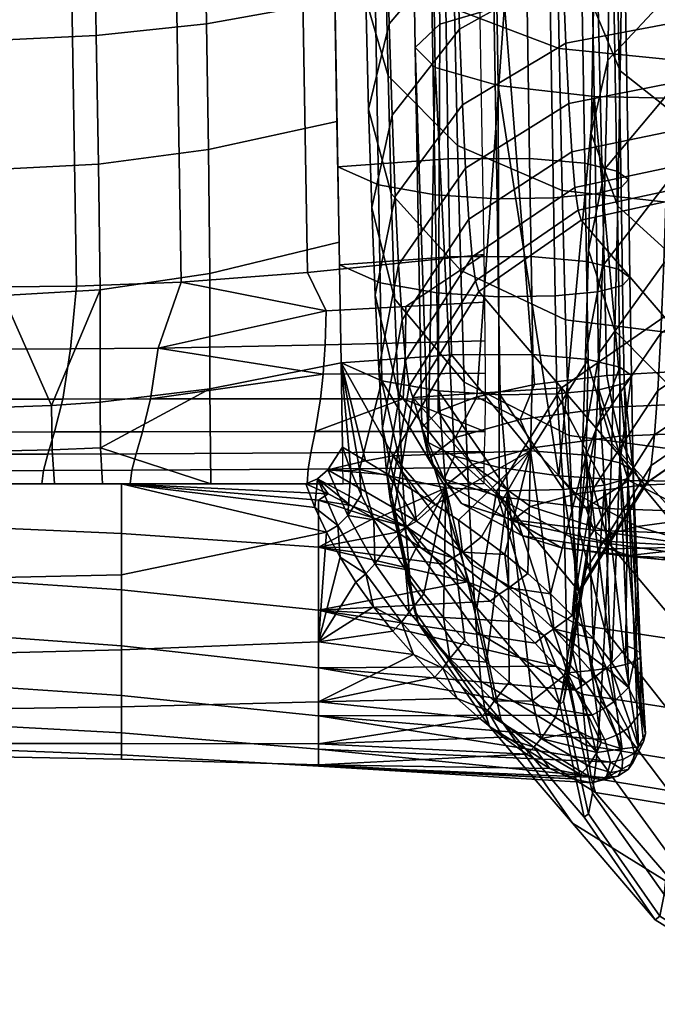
# Model space of a CAD drawing. Header units: millimetres. Extents: x -259 to 259, y -274 to 296.
# Tile 133 of 256: x 211 to 237, y -274 to -234. Entities that reach past the tile are written whole.
import ezdxf

# ---------------------------------------------------------------- set-up
doc = ezdxf.new("R2010")
doc.units = ezdxf.units.MM
doc.header["$MEASUREMENT"] = 0
for name, color, linetype in [('podnoz', 7, 'Continuous'), ('ram', 7, 'Continuous'), ('sedak', 33, 'Continuous')]:
    doc.layers.add(name, color=color, linetype=linetype)

msp = doc.modelspace()

# ---------------------------------------------------------------- meshes
at = {"layer": 'podnoz'}
mesh = msp.add_polyface(dxfattribs=at)
corners = [(241.324, -237.972, 46.56), (237.205, -240.235, 44.657), (237.094, -243.488, 49.187), (241.218, -241.058, 50.857), (237.308, -236.55, 40.471), (234.709, -239.64, 37.404), (234.598, -243.606, 41.91), (241.422, -234.476, 42.588), (234.81, -235.247, 33.311), (234.138, -238.228, 29.761), (234.029, -242.954, 34.165), (237.401, -232.469, 36.669), (241.511, -230.605, 38.981), (234.899, -230.472, 29.672), (234.234, -233.089, 25.845), (237.485, -228.033, 33.288), (241.59, -226.396, 35.773), (238.298, -238.038, 18.736), (242.658, -239.552, 16.639), (242.545, -245.589, 21.24), (238.188, -243.865, 23.177), (235.322, -235.68, 22.097), (235.22, -241.179, 26.288), (234.979, -225.253, 26.464), (234.319, -227.473, 22.392), (237.559, -223.185, 30.307), (235.413, -229.671, 18.403), (238.394, -231.67, 14.822), (235.489, -223.319, 15.333), (238.475, -224.94, 11.569), (234.39, -221.537, 19.523), (237.443, -235.234, 414.844), (242.039, -234.629, 414.169), (241.928, -228.445, 418.417), (237.33, -228.971, 419.147), (232.838, -234.776, 414.122), (232.726, -228.574, 418.384), (228.585, -233.157, 411.887), (228.477, -227.172, 416), (225.777, -230.634, 408.502), (225.676, -224.986, 412.383), (224.874, -227.86, 404.837), (224.778, -222.582, 408.464), (225.824, -229.61, 397.347), (224.98, -232.759, 400.711), (225.725, -225.059, 401.181), (228.576, -226.675, 394.262), (228.483, -222.446, 397.824), (237.569, -241.047, 409.948), (242.164, -240.367, 409.335), (232.963, -240.531, 409.275), (228.706, -238.712, 407.208), (225.892, -235.876, 404.087), (225.934, -233.764, 393.086), (225.098, -237.229, 396.125), (228.678, -230.534, 390.303), (232.889, -228.366, 388.495), (232.792, -224.704, 392.252), (237.48, -227.618, 387.952), (237.387, -224.025, 391.639), (242.089, -228.186, 388.571), (241.993, -224.54, 392.312), (226.018, -240.659, 399.179), (228.839, -243.78, 402.008), (226.052, -237.48, 388.438), (225.226, -241.228, 391.124), (228.787, -233.987, 385.985), (232.993, -231.642, 384.398), (237.583, -230.833, 383.931), (242.193, -231.448, 384.492), (226.153, -244.939, 393.827), (226.181, -240.783, 383.346), (225.364, -244.782, 385.643), (228.907, -237.055, 381.254), (233.106, -234.553, 379.909), (237.694, -233.691, 379.525), (242.306, -234.347, 380.022), (229.033, -239.636, 376.24), (226.316, -243.56, 377.949), (233.227, -237.001, 375.152), (237.812, -236.094, 374.856), (242.425, -236.785, 375.285), (233.351, -238.961, 370.174), (229.164, -241.702, 370.993), (237.935, -238.018, 369.97), (242.549, -238.737, 370.328), (233.479, -240.415, 365.025), (229.3, -243.233, 365.566), (238.061, -239.444, 364.916), (242.677, -240.184, 365.2), (238.186, -240.345, 359.848), (233.607, -241.333, 359.861), (238.312, -240.745, 354.716), (233.736, -241.74, 354.631)]
mesh.append_faces([[corners[k] for k in face] for face in [(0, 1, 2, 3), (4, 5, 6, 1), (7, 4, 1, 0), (8, 9, 10, 5), (11, 8, 5, 4), (12, 11, 4, 7), (13, 14, 9, 8), (15, 13, 8, 11), (16, 15, 11, 12), (17, 18, 19, 20), (21, 17, 20, 22), (14, 21, 22, 9), (23, 24, 14, 13), (25, 23, 13, 15), (26, 27, 17, 21), (24, 26, 21, 14), (28, 29, 27, 26), (30, 28, 26, 24), (31, 32, 33, 34), (35, 31, 34, 36), (37, 35, 36, 38), (39, 37, 38, 40), (41, 39, 40, 42), (43, 44, 41, 45), (46, 43, 45, 47), (48, 49, 32, 31), (50, 48, 31, 35), (51, 50, 35, 37), (52, 51, 37, 39), (44, 52, 39, 41), (53, 54, 44, 43), (55, 53, 43, 46), (56, 55, 46, 57), (58, 56, 57, 59), (60, 58, 59, 61), (62, 63, 51, 52), (54, 62, 52, 44), (64, 65, 54, 53), (66, 64, 53, 55), (67, 66, 55, 56), (68, 67, 56, 58), (69, 68, 58, 60), (65, 70, 62, 54), (71, 72, 65, 64), (73, 71, 64, 66), (74, 73, 66, 67), (75, 74, 67, 68), (76, 75, 68, 69), (77, 78, 71, 73), (79, 77, 73, 74), (80, 79, 74, 75), (81, 80, 75, 76), (82, 83, 77, 79), (84, 82, 79, 80), (85, 84, 80, 81), (86, 87, 83, 82), (88, 86, 82, 84), (89, 88, 84, 85), (90, 91, 86, 88), (90, 92, 93, 91)]])
mesh = msp.add_polyface(dxfattribs=at)
corners = [(240.726, -248.843, 70.852), (236.574, -251.693, 70.263), (236.438, -252.359, 75.799), (240.597, -249.475, 76.105), (245.297, -247.862, 71.132), (245.17, -248.482, 76.287), (236.711, -250.452, 64.71), (234.066, -254.604, 63.494), (233.919, -255.939, 69.472), (240.855, -247.666, 65.584), (245.425, -246.706, 65.962), (236.844, -248.659, 59.31), (234.21, -252.673, 57.682), (240.981, -245.964, 60.461), (236.972, -246.329, 54.118), (234.347, -250.165, 52.094), (241.103, -243.754, 55.535), (234.478, -247.107, 46.786), (233.78, -250.991, 44.262), (233.64, -254.282, 49.973), (237.094, -243.488, 49.187), (241.218, -241.058, 50.857), (234.598, -243.606, 41.91), (233.91, -247.223, 39.015), (237.205, -240.235, 44.657), (234.976, -250.804, 36.19), (234.837, -254.837, 41.805), (234.709, -239.64, 37.404), (234.029, -242.954, 34.165), (238.065, -249.224, 28.17), (242.418, -251.141, 26.414), (242.277, -256.156, 32.111), (237.93, -254.063, 33.669), (235.104, -246.237, 31.001), (238.188, -243.865, 23.177), (242.545, -245.589, 21.24), (235.22, -241.179, 26.288), (234.138, -238.228, 29.761), (240.466, -249.585, 81.394), (236.301, -252.475, 81.375), (245.042, -248.59, 81.478), (229.497, -257.479, 218.165), (226.133, -253.557, 354.783), (226.895, -248.937, 354.669), (232.936, -248.553, 217.993), (229.57, -244.63, 354.612), (238.312, -240.745, 354.716), (241.678, -244.668, 218.097), (237.101, -245.663, 218.013), (233.736, -241.74, 354.631), (242.933, -241.504, 354.851), (246.298, -245.426, 218.232), (233.625, -256.781, 81.432), (237.709, -246.351, 404.506), (242.302, -245.604, 403.963), (242.164, -240.367, 409.335), (237.569, -241.047, 409.948), (233.102, -245.783, 403.886), (232.963, -240.531, 409.275), (228.839, -243.78, 402.008), (228.706, -238.712, 407.208), (237.86, -251.097, 398.571), (242.45, -250.289, 398.104), (233.251, -250.482, 398.01), (228.983, -248.315, 396.337), (226.153, -244.939, 393.827), (226.018, -240.659, 399.179), (238.025, -255.314, 392.067), (242.613, -254.452, 391.683), (233.414, -254.658, 391.571), (229.141, -252.345, 390.122), (226.302, -248.742, 387.962), (225.364, -244.782, 385.643), (225.226, -241.228, 391.124), (226.316, -243.56, 377.949), (225.51, -247.771, 379.835), (226.181, -240.783, 383.346), (226.458, -251.941, 381.747), (229.307, -255.735, 383.537), (226.457, -245.784, 372.301), (225.662, -250.164, 373.758), (229.164, -241.702, 370.993), (229.033, -239.636, 376.24), (226.621, -254.502, 375.244), (226.603, -247.433, 366.46), (225.818, -251.938, 367.472), (229.3, -243.233, 365.566), (226.789, -256.4, 368.517), (226.748, -248.474, 360.602), (225.975, -253.059, 361.167), (229.435, -244.201, 360.123), (233.607, -241.333, 359.861), (233.479, -240.415, 365.025), (230.294, -252.765, 218.049)]
mesh.append_faces([[corners[k] for k in face] for face in [(0, 1, 2, 3), (4, 0, 3, 5), (6, 7, 8, 1), (9, 6, 1, 0), (10, 9, 0, 4), (11, 12, 7, 6), (13, 11, 6, 9), (14, 15, 12, 11), (16, 14, 11, 13), (17, 18, 19, 15), (20, 17, 15, 14), (21, 20, 14, 16), (22, 23, 18, 17), (24, 22, 17, 20), (23, 25, 26, 18), (27, 28, 23, 22), (29, 30, 31, 32), (33, 29, 32, 25), (28, 33, 25, 23), (34, 35, 30, 29), (36, 34, 29, 33), (37, 36, 33, 28), (38, 3, 2, 39), (40, 5, 3, 38), (41, 42, 43, 43), (44, 43, 45, 45), (46, 47, 48, 49), (50, 51, 47, 46), (49, 48, 44, 45), (48, 38, 39, 44), (47, 40, 38, 48), (52, 44, 39, 39), (53, 54, 55, 56), (57, 53, 56, 58), (59, 57, 58, 60), (61, 62, 54, 53), (63, 61, 53, 57), (64, 63, 57, 59), (65, 64, 59, 66), (67, 68, 62, 61), (69, 67, 61, 63), (70, 69, 63, 64), (71, 70, 64, 65), (72, 71, 65, 73), (74, 75, 72, 76), (77, 78, 70, 71), (75, 77, 71, 72), (79, 80, 75, 74), (81, 79, 74, 82), (80, 83, 77, 75), (84, 85, 80, 79), (86, 84, 79, 81), (85, 87, 83, 80), (88, 89, 85, 84), (90, 88, 84, 86), (91, 90, 86, 92), (88, 43, 42, 89), (91, 49, 45, 90), (90, 45, 43, 88), (52, 93, 44, 44), (43, 44, 93, 93)]])
mesh = msp.add_polyface(dxfattribs=at)
corners = [(233.919, -255.939, 69.472), (233.18, -260.496, 68.675), (233.021, -261.267, 75.088), (233.772, -256.657, 75.431), (236.574, -251.693, 70.263), (236.438, -252.359, 75.799), (237.102, -269.113, 67.299), (241.419, -271.748, 66.954), (241.233, -272.655, 74.489), (236.923, -269.988, 74.57), (234.193, -265.007, 67.929), (234.024, -265.833, 74.791), (234.066, -254.604, 63.494), (233.338, -259.058, 62.242), (237.281, -267.483, 60.005), (241.605, -270.06, 59.398), (234.363, -263.469, 61.045), (234.21, -252.673, 57.682), (233.492, -256.98, 55.987), (237.456, -265.127, 52.913), (241.786, -267.619, 52.049), (234.528, -261.246, 54.352), (234.347, -250.165, 52.094), (233.64, -254.282, 49.973), (237.624, -262.067, 46.094), (241.96, -264.448, 44.985), (234.687, -258.358, 47.917), (237.783, -258.336, 39.619), (242.125, -260.582, 38.275), (234.837, -254.837, 41.805), (233.78, -250.991, 44.262), (237.93, -254.063, 33.669), (242.277, -256.156, 32.111), (234.976, -250.804, 36.19), (233.625, -256.781, 81.432), (232.862, -261.402, 81.546), (236.301, -252.475, 81.375), (236.742, -270.14, 81.893), (241.047, -272.813, 82.075), (233.854, -265.977, 81.702), (238.937, -265.727, 355.448), (242.302, -269.649, 218.83), (246.878, -268.654, 218.914), (243.514, -264.731, 355.532), (234.316, -264.968, 355.313), (237.682, -268.89, 218.694), (230.012, -262.295, 355.13), (233.377, -266.218, 218.511), (226.133, -253.557, 354.783), (229.497, -257.479, 218.165), (230.489, -262.055, 218.321), (227.124, -258.132, 354.939), (245.667, -273.572, 82.211), (238.198, -258.861, 385.176), (242.784, -257.954, 384.88), (242.613, -254.452, 391.683), (238.025, -255.314, 392.067), (233.585, -258.17, 384.747), (233.414, -254.658, 391.571), (229.307, -255.735, 383.537), (229.141, -252.345, 390.122), (238.379, -261.701, 377.964), (242.962, -260.757, 377.76), (233.764, -260.982, 377.606), (229.479, -258.448, 376.645), (226.621, -254.502, 375.244), (226.458, -251.941, 381.747), (238.564, -263.806, 370.505), (243.146, -262.836, 370.396), (233.948, -263.066, 370.221), (229.656, -260.46, 369.518), (226.789, -256.4, 368.517), (238.75, -265.136, 363.024), (243.329, -264.148, 363.011), (234.132, -264.383, 362.813), (229.833, -261.731, 362.369), (226.956, -257.599, 361.771), (225.975, -253.059, 361.167), (225.818, -251.938, 367.472), (230.294, -252.765, 218.049), (226.895, -248.937, 354.669)]
mesh.append_faces([[corners[k] for k in face] for face in [(0, 1, 2, 3), (4, 0, 3, 5), (6, 7, 8, 9), (10, 6, 9, 11), (1, 10, 11, 2), (12, 13, 1, 0), (14, 15, 7, 6), (16, 14, 6, 10), (13, 16, 10, 1), (17, 18, 13, 12), (19, 20, 15, 14), (21, 19, 14, 16), (18, 21, 16, 13), (22, 23, 18, 17), (24, 25, 20, 19), (26, 24, 19, 21), (23, 26, 21, 18), (27, 28, 25, 24), (29, 27, 24, 26), (30, 29, 26, 23), (31, 32, 28, 27), (33, 31, 27, 29), (34, 3, 2, 35), (36, 5, 3, 34), (37, 9, 8, 38), (35, 2, 11, 39), (39, 11, 9, 37), (40, 41, 42, 43), (44, 45, 41, 40), (46, 47, 45, 44), (48, 49, 50, 51), (51, 50, 47, 46), (45, 38, 52, 41), (50, 39, 37, 47), (49, 35, 39, 50), (47, 37, 38, 45), (53, 54, 55, 56), (57, 53, 56, 58), (59, 57, 58, 60), (61, 62, 54, 53), (63, 61, 53, 57), (64, 63, 57, 59), (65, 64, 59, 66), (67, 68, 62, 61), (69, 67, 61, 63), (70, 69, 63, 64), (71, 70, 64, 65), (72, 73, 68, 67), (74, 72, 67, 69), (75, 74, 69, 70), (76, 75, 70, 71), (77, 76, 71, 78), (72, 40, 43, 73), (75, 46, 44, 74), (77, 48, 51, 76), (76, 51, 46, 75), (74, 44, 40, 72), (34, 35, 79, 79), (35, 49, 79, 79), (80, 79, 49, 49)]])
at = {"layer": 'ram'}
mesh = msp.add_polyface(dxfattribs=at)
corners = [(227.688, -228.948, 446.542), (226.881, -228.156, 442.384), (226.988, -234.726, 441.073), (227.796, -235.55, 445.225), (230.248, -229.649, 450.378), (230.357, -236.28, 449.055), (234.146, -230.075, 452.904), (234.255, -236.724, 451.578), (238.378, -230.163, 453.71), (238.487, -236.816, 452.383), (242.61, -229.944, 452.93), (242.721, -236.589, 451.605), (246.509, -229.397, 450.428), (246.618, -236.02, 449.107), (249.07, -228.617, 446.608), (249.179, -235.208, 445.293), (249.877, -227.8, 442.455), (249.985, -234.358, 441.146), (249.07, -227.009, 438.296), (249.178, -233.534, 436.994), (246.51, -226.308, 434.461), (246.617, -232.805, 433.164), (242.612, -225.882, 431.934), (242.719, -232.361, 430.641), (238.38, -225.794, 431.129), (238.486, -232.269, 429.836), (234.306, -225.999, 431.848), (234.413, -232.482, 430.555), (230.504, -226.509, 434.168), (230.611, -233.012, 432.871), (227.888, -227.247, 437.766), (227.995, -233.78, 436.463), (227.608, -223.854, 447.484), (226.803, -223.136, 443.312), (230.168, -224.49, 451.332), (234.064, -224.875, 453.866), (238.297, -224.953, 454.673), (242.53, -224.754, 453.89), (246.43, -224.256, 451.379), (248.991, -223.548, 447.546), (227.518, -250.761, 440.377), (228.59, -251.314, 443.237), (230.401, -251.778, 445.713), (232.82, -252.119, 447.627), (235.671, -252.313, 448.838), (242.047, -252.197, 448.795), (238.746, -252.345, 449.259), (245.07, -251.871, 447.42), (249.309, -250.811, 442.47), (247.561, -251.396, 445.251), (250.168, -250.166, 439.31), (250.065, -249.515, 436.039), (249.01, -248.912, 432.932), (247.09, -248.409, 430.249), (244.468, -248.048, 428.218), (241.363, -247.859, 427.008), (238.039, -247.858, 426.723), (231.843, -248.405, 428.94), (234.773, -248.045, 427.385), (229.493, -248.907, 431.255), (227.264, -250.16, 437.343), (227.923, -249.509, 434.137)]
mesh.append_faces([[corners[k] for k in face] for face in [(0, 1, 2, 3), (4, 0, 3, 5), (6, 4, 5, 7), (8, 6, 7, 9), (10, 8, 9, 11), (12, 10, 11, 13), (14, 12, 13, 15), (16, 14, 15, 17), (18, 16, 17, 19), (20, 18, 19, 21), (22, 20, 21, 23), (24, 22, 23, 25), (26, 24, 25, 27), (28, 26, 27, 29), (30, 28, 29, 31), (1, 30, 31, 2), (32, 33, 1, 0), (34, 32, 0, 4), (35, 34, 4, 6), (36, 35, 6, 8), (37, 36, 8, 10), (38, 37, 10, 12), (39, 38, 12, 14), (40, 41, 3, 3), (42, 5, 3, 41), (42, 43, 5, 5), (43, 44, 7, 7), (45, 11, 9, 46), (45, 47, 11, 11), (46, 9, 7, 44), (3, 2, 40, 40), (13, 11, 47, 47), (43, 7, 5, 5), (48, 15, 13, 49), (50, 17, 15, 48), (19, 51, 52, 52), (53, 21, 19, 52), (23, 54, 55, 55), (56, 25, 23, 55), (57, 29, 27, 58), (29, 57, 59, 59), (58, 27, 25, 56), (54, 21, 53, 53), (17, 51, 19, 19), (21, 54, 23, 23), (60, 2, 31, 61), (29, 59, 61, 31)]])
mesh = msp.add_polyface(dxfattribs=at)
corners = [(228.873, -253.243, 440.92), (228.167, -252.256, 441.366), (227.542, -251.414, 437.106), (228.288, -252.456, 436.938), (231.354, -254.548, 439.775), (230.915, -253.957, 436.779), (234.842, -255.085, 438.417), (234.606, -254.769, 436.817), (238.826, -255, 437), (230.967, -253.901, 444.385), (230.406, -252.96, 445.071), (232.929, -255.044, 442.381), (235.682, -255.349, 439.809), (234.25, -254.331, 446.805), (233.918, -253.419, 447.659), (235.398, -255.367, 444.201), (237.001, -255.522, 440.781), (238.224, -254.467, 447.811), (238.168, -253.564, 448.735), (238.388, -255.469, 444.958), (238.598, -255.576, 441.185), (235.285, -250.511, 427.789), (235.024, -249.334, 427.323), (239.365, -249.142, 426.724), (239.344, -250.332, 427.229), (236.177, -252.493, 429.898), (239.23, -252.359, 429.477), (237.417, -253.987, 433.142), (239.047, -253.915, 432.917), (231.758, -250.977, 429.831), (231.253, -249.833, 429.507), (233.524, -252.844, 431.434), (236, -254.175, 433.962), (229.302, -251.661, 433.044), (228.626, -250.563, 432.942), (231.677, -253.358, 433.85), (235.014, -254.449, 435.253), (227.264, -250.16, 437.343), (227.518, -250.761, 440.377), (230.401, -251.778, 445.713), (228.59, -251.314, 443.237), (232.82, -252.119, 447.627), (238.746, -252.345, 449.259), (235.671, -252.313, 448.838), (238.039, -247.858, 426.723), (234.773, -248.045, 427.385), (229.493, -248.907, 431.255), (231.843, -248.405, 428.94), (227.923, -249.509, 434.137), (226.988, -234.726, 441.073)]
mesh.append_faces([[corners[k] for k in face] for face in [(0, 1, 2, 3), (4, 0, 3, 5), (6, 4, 5, 7), (8, 6, 7, 7), (9, 10, 1, 0), (11, 9, 0, 4), (12, 11, 4, 6), (8, 12, 6, 6), (13, 14, 10, 9), (15, 13, 9, 11), (16, 15, 11, 12), (8, 16, 12, 12), (17, 18, 14, 13), (19, 17, 13, 15), (20, 19, 15, 16), (8, 20, 16, 16), (21, 22, 23, 24), (25, 21, 24, 26), (27, 25, 26, 28), (8, 27, 28, 28), (29, 30, 22, 21), (31, 29, 21, 25), (32, 31, 25, 27), (8, 32, 27, 27), (33, 34, 30, 29), (35, 33, 29, 31), (36, 35, 31, 32), (8, 36, 32, 32), (3, 2, 34, 33), (5, 3, 33, 35), (7, 5, 35, 36), (8, 7, 36, 36), (37, 2, 1, 38), (10, 39, 40, 40), (39, 10, 14, 41), (1, 40, 38, 38), (18, 42, 43, 43), (14, 43, 41, 41), (18, 43, 14, 14), (1, 10, 40, 40), (44, 23, 22, 45), (30, 46, 47, 47), (34, 48, 46, 46), (45, 22, 30, 47), (34, 46, 30, 30), (2, 37, 48, 34), (38, 49, 37, 37)]])
at = {"layer": 'sedak'}
mesh = msp.add_polyface(dxfattribs=at)
corners = [(212.674, -249.003, 439.916), (212.987, -246.968, 438.753), (216.547, -246.933, 438.16), (216.242, -249, 439.424), (209.073, -249.005, 440.075), (209.383, -246.979, 438.944), (205.47, -249.005, 440.133), (205.773, -246.984, 439.014), (208.705, -244.466, 438.948), (213.236, -244.419, 438.714), (217.485, -244.253, 437.887), (223.373, -245.418, 435.443), (217.188, -226.399, 441.451), (222.315, -226.033, 439.492), (222.374, -229.55, 438.807), (217.247, -229.935, 440.763), (212.939, -226.552, 442.281), (212.999, -230.097, 441.591), (208.408, -226.594, 442.516), (208.467, -230.143, 441.825), (217.123, -222.293, 442.198), (222.25, -221.963, 440.232), (212.875, -222.429, 443.03), (208.343, -222.463, 443.266), (217.054, -217.564, 442.956), (222.181, -217.292, 440.981), (212.805, -217.673, 443.792), (208.273, -217.693, 444.03), (216.971, -210.863, 443.816), (222.098, -210.674, 441.832), (212.723, -210.931, 444.657), (208.19, -210.933, 444.897), (222.612, -243.862, 435.932), (213.749, -213.274, 460.645), (218.227, -213.215, 458.858), (218.178, -208.033, 459.373), (213.7, -207.984, 461.163), (209.773, -213.295, 461.304), (209.723, -207.966, 461.823), (213.809, -218.548, 459.985), (218.284, -218.383, 458.207), (209.833, -218.608, 460.639), (213.876, -223.8, 459.171), (218.352, -223.529, 457.412), (209.902, -223.899, 459.819), (213.953, -229.032, 458.238), (218.427, -228.656, 456.498), (209.98, -229.17, 458.879), (214.037, -234.251, 457.233), (218.51, -233.77, 455.512), (210.065, -234.428, 457.868), (214.126, -239.461, 456.185), (218.596, -238.875, 454.485), (210.154, -239.677, 456.811), (214.189, -244.562, 454.724), (218.654, -243.908, 453.185), (210.24, -244.803, 455.291), (214.199, -249.128, 452.128), (218.65, -248.588, 451.135), (212.21, -249.259, 452.37), (205.958, -203.243, 462.272), (205.994, -207.764, 461.934), (206.037, -212.277, 461.508), (206.061, -214.531, 461.258), (206.113, -219.026, 460.675), (206.173, -223.468, 459.987), (206.273, -230.106, 458.798), (206.345, -234.519, 457.945), (206.457, -241.076, 456.578), (206.517, -243.69, 455.809), (206.416, -238.906, 457.073), (206.597, -246.196, 454.74), (208.524, -249.352, 452.54), (206.239, -227.896, 459.21), (206.688, -248.204, 453.492)]
mesh.append_faces([[corners[k] for k in face] for face in [(0, 1, 2, 3), (4, 5, 1, 0), (6, 7, 5, 4), (8, 9, 1, 5), (5, 7, 8, 8), (9, 10, 2, 1), (2, 10, 11, 11), (12, 13, 14, 15), (16, 12, 15, 17), (18, 16, 17, 19), (20, 21, 13, 12), (22, 20, 12, 16), (23, 22, 16, 18), (24, 25, 21, 20), (26, 24, 20, 22), (27, 26, 22, 23), (28, 29, 25, 24), (30, 28, 24, 26), (31, 30, 26, 27), (10, 15, 14, 32), (8, 19, 17, 9), (9, 17, 15, 10), (33, 34, 35, 36), (37, 33, 36, 38), (39, 40, 34, 33), (41, 39, 33, 37), (42, 43, 40, 39), (44, 42, 39, 41), (45, 46, 43, 42), (47, 45, 42, 44), (48, 49, 46, 45), (50, 48, 45, 47), (51, 52, 49, 48), (53, 51, 48, 50), (54, 55, 52, 51), (56, 54, 51, 53), (57, 58, 55, 54), (54, 59, 57, 57), (56, 59, 54, 54), (60, 61, 38, 38), (38, 62, 37, 37), (37, 63, 64, 41), (63, 37, 62, 62), (41, 64, 65, 44), (61, 62, 38, 38), (47, 66, 67, 50), (53, 68, 69, 56), (50, 70, 53, 53), (71, 72, 56, 56), (44, 65, 73, 47), (47, 73, 66, 66), (68, 53, 70, 70), (72, 71, 74, 74), (71, 56, 69, 69), (70, 50, 67, 67)]])
mesh = msp.add_polyface(dxfattribs=at)
corners = [(222.315, -226.033, 439.492), (229.48, -225.355, 435.865), (229.539, -228.838, 435.187), (222.374, -229.55, 438.807), (222.25, -221.963, 440.232), (229.415, -221.349, 436.593), (222.181, -217.292, 440.981), (229.346, -216.781, 437.327), (222.612, -243.862, 435.932), (229.777, -243.139, 432.314), (218.352, -223.529, 457.412), (223.579, -223.002, 453.985), (223.513, -218.061, 454.746), (218.284, -218.383, 458.207), (218.427, -228.656, 456.498), (223.653, -227.925, 453.111), (218.51, -233.77, 455.512), (223.732, -232.833, 452.16), (218.596, -238.875, 454.485), (223.813, -237.734, 451.175), (218.654, -243.908, 453.185), (223.895, -242.635, 450.187), (228.139, -227.156, 451.563), (223.646, -227.456, 453.198), (223.582, -223.171, 453.958), (228.075, -222.907, 452.318), (231.441, -227.147, 451.497), (231.378, -222.904, 452.253), (233.679, -227.337, 452.501), (233.615, -223.078, 453.26), (234.978, -227.631, 454.071), (234.913, -223.345, 454.836), (235.449, -227.947, 455.762), (235.385, -223.63, 456.533), (235.15, -228.241, 457.343), (235.085, -223.895, 458.118), (234.123, -228.481, 458.637), (234.057, -224.11, 459.417), (232.408, -228.635, 459.469), (232.342, -224.245, 460.251), (230.112, -228.664, 459.64), (230.046, -224.269, 460.423), (227.601, -228.516, 458.861), (227.534, -224.132, 459.64), (225.302, -228.133, 456.817), (225.236, -223.783, 457.59), (223.646, -227.456, 453.198), (223.582, -223.171, 453.958), (228.205, -231.292, 450.768), (223.712, -231.614, 452.401), (231.508, -231.28, 450.702), (233.745, -231.479, 451.703), (235.044, -231.789, 453.271), (235.517, -232.123, 454.958), (235.219, -232.435, 456.535), (234.191, -232.69, 457.827), (232.477, -232.854, 458.658), (230.181, -232.887, 458.829), (227.668, -232.733, 458.051), (225.369, -232.329, 456.012), (223.712, -231.614, 452.401), (228.336, -239.245, 449.17), (223.844, -239.575, 450.803), (231.639, -239.231, 449.104), (233.876, -239.433, 450.103), (235.176, -239.75, 451.668), (235.649, -240.091, 453.354), (235.352, -240.41, 454.93), (234.324, -240.672, 456.221), (232.61, -240.84, 457.051), (230.314, -240.875, 457.223), (227.803, -240.718, 456.446), (225.503, -240.306, 454.41), (223.844, -239.575, 450.803), (228.403, -243.226, 448.371), (223.91, -243.556, 450.002), (231.705, -243.212, 448.305), (233.943, -243.414, 449.305), (235.242, -243.731, 450.871), (235.715, -244.071, 452.557), (235.417, -244.389, 454.133), (234.39, -244.65, 455.424), (232.675, -244.818, 456.254), (225.567, -244.284, 453.611), (227.867, -244.696, 455.648), (223.91, -243.556, 450.002)]
mesh.append_faces([[corners[k] for k in face] for face in [(0, 1, 2, 3), (4, 5, 1, 0), (6, 7, 5, 4), (8, 3, 2, 9), (10, 11, 12, 13), (14, 15, 11, 10), (16, 17, 15, 14), (18, 19, 17, 16), (20, 21, 19, 18), (22, 23, 24, 25), (26, 22, 25, 27), (28, 26, 27, 29), (30, 28, 29, 31), (32, 30, 31, 33), (34, 32, 33, 35), (36, 34, 35, 37), (38, 36, 37, 39), (40, 38, 39, 41), (42, 40, 41, 43), (44, 42, 43, 45), (46, 44, 45, 47), (48, 49, 23, 22), (50, 48, 22, 26), (51, 50, 26, 28), (52, 51, 28, 30), (53, 52, 30, 32), (54, 53, 32, 34), (55, 54, 34, 36), (56, 55, 36, 38), (57, 56, 38, 40), (58, 57, 40, 42), (59, 58, 42, 44), (60, 59, 44, 46), (61, 62, 49, 48), (63, 61, 48, 50), (64, 63, 50, 51), (65, 64, 51, 52), (66, 65, 52, 53), (67, 66, 53, 54), (68, 67, 54, 55), (69, 68, 55, 56), (70, 69, 56, 57), (71, 70, 57, 58), (72, 71, 58, 59), (73, 72, 59, 60), (74, 75, 62, 61), (76, 74, 61, 63), (77, 76, 63, 64), (78, 77, 64, 65), (79, 78, 65, 66), (80, 79, 66, 67), (81, 80, 67, 68), (82, 81, 68, 69), (83, 84, 71, 72), (85, 83, 72, 73)]])
mesh = msp.add_polyface(dxfattribs=at)
corners = [(223.33, -246.796, 435.708), (223.373, -245.418, 435.443), (226.611, -245.244, 433.851), (226.597, -246.717, 434.169), (229.806, -245.063, 432.168), (229.822, -246.638, 432.539), (223.14, -248.993, 437.385), (223.248, -247.997, 436.37), (226.557, -247.975, 434.936), (226.499, -248.996, 436.099), (229.83, -247.957, 433.416), (229.828, -249.003, 434.735), (222.926, -250.322, 439.829), (229.814, -250.316, 437.859), (222.754, -251.186, 442.508), (229.797, -251.132, 441.225), (216.547, -246.933, 438.16), (216.242, -249, 439.424), (229.777, -243.139, 432.314), (222.612, -243.862, 435.932), (217.485, -244.253, 437.887), (218.65, -248.588, 451.135), (223.977, -247.537, 449.202), (223.895, -242.635, 450.187), (218.654, -243.908, 453.185), (218.691, -252.438, 448.22), (224.058, -252.438, 448.22), (230.379, -244.853, 456.425), (232.675, -244.818, 456.254), (232.61, -240.84, 457.051), (230.314, -240.875, 457.223), (227.867, -244.696, 455.648), (227.803, -240.718, 456.446), (228.469, -247.207, 447.571), (223.977, -247.537, 449.202), (223.91, -243.556, 450.002), (228.403, -243.226, 448.371), (231.771, -247.194, 447.505), (231.705, -243.212, 448.305), (234.01, -247.396, 448.505), (233.943, -243.414, 449.305), (235.309, -247.711, 450.072), (235.242, -243.731, 450.871), (235.781, -248.051, 451.758), (235.715, -244.071, 452.557), (235.483, -248.369, 453.334), (235.417, -244.389, 454.133), (234.455, -248.629, 454.625), (234.39, -244.65, 455.424), (232.741, -248.796, 455.455), (230.445, -248.83, 455.626), (227.934, -248.674, 454.848), (225.634, -248.263, 452.811), (225.567, -244.284, 453.611), (223.977, -247.537, 449.202), (223.91, -243.556, 450.002), (231.673, -251.108, 446.361), (233.936, -251.286, 447.246), (235.297, -251.585, 448.736), (235.847, -251.915, 450.382), (235.628, -252.23, 451.956), (234.674, -252.496, 453.282), (233.018, -252.676, 454.183), (230.755, -252.731, 454.459), (228.231, -252.6, 453.807), (224.033, -250.958, 448.517), (224.373, -251.912, 449.264), (224.73, -251.862, 450.127), (226.102, -251.311, 447.374), (224.971, -251.513, 447.886), (224.033, -250.958, 448.517)]
mesh.append_faces([[corners[k] for k in face] for face in [(0, 1, 2, 3), (3, 2, 4, 5), (6, 7, 8, 9), (9, 8, 10, 11), (8, 3, 5, 10), (7, 0, 3, 8), (9, 12, 6, 6), (13, 9, 11, 11), (12, 9, 13, 13), (14, 12, 13, 15), (7, 16, 0, 0), (17, 7, 6, 6), (18, 2, 1, 19), (20, 19, 1, 1), (2, 18, 4, 4), (0, 16, 1, 1), (21, 22, 23, 24), (25, 26, 22, 21), (27, 28, 29, 30), (31, 27, 30, 32), (33, 34, 35, 36), (37, 33, 36, 38), (39, 37, 38, 40), (41, 39, 40, 42), (43, 41, 42, 44), (45, 43, 44, 46), (47, 45, 46, 48), (49, 47, 48, 28), (50, 49, 28, 27), (51, 50, 27, 31), (52, 51, 31, 53), (54, 52, 53, 55), (56, 33, 37, 37), (56, 39, 57, 57), (39, 56, 37, 37), (57, 41, 58, 58), (41, 57, 39, 39), (58, 43, 59, 59), (43, 58, 41, 41), (59, 45, 60, 60), (45, 59, 43, 43), (47, 60, 45, 45), (49, 61, 47, 47), (50, 62, 49, 49), (51, 63, 50, 50), (52, 64, 51, 51), (65, 66, 54, 54), (52, 54, 67, 67), (68, 34, 33, 33), (34, 68, 69, 69), (33, 56, 68, 68), (54, 66, 67, 67), (67, 64, 52, 52), (69, 70, 34, 34)]])
mesh = msp.add_polyface(dxfattribs=at)
corners = [(216.547, -246.933, 438.16), (223.248, -247.997, 436.37), (216.242, -249, 439.424), (215.914, -250.335, 441.336), (223.14, -248.993, 437.385), (222.926, -250.322, 439.829), (215.652, -251.23, 443.482), (222.754, -251.186, 442.508), (215.48, -251.894, 445.771), (222.639, -251.844, 445.3), (215.416, -252.438, 448.22), (222.597, -252.438, 448.22), (212.337, -250.339, 441.698), (212.674, -249.003, 439.916), (212.068, -251.241, 443.715), (211.892, -251.906, 445.883), (211.826, -252.438, 448.22), (208.74, -250.341, 441.815), (209.073, -249.005, 440.075), (208.475, -251.245, 443.792), (208.301, -251.91, 445.919), (208.235, -252.438, 448.22), (205.142, -250.341, 441.858), (205.47, -249.005, 440.133), (212.21, -249.259, 452.37), (210.24, -244.803, 455.291), (210.331, -249.327, 452.494), (214.213, -250.985, 450.317), (218.65, -248.588, 451.135), (214.199, -249.128, 452.128), (218.691, -252.438, 448.22), (214.282, -252.438, 448.22), (210.511, -252.438, 448.22), (212.337, -252.438, 448.22), (212.248, -251.067, 450.45), (210.398, -251.11, 450.518), (208.628, -251.125, 450.543), (208.524, -249.352, 452.54), (208.764, -252.438, 448.22), (206.798, -249.98, 451.934), (206.921, -251.375, 450.186), (207.058, -252.438, 448.22), (206.688, -248.204, 453.492), (215.058, -254.462, 443.964), (207.058, -254.106, 443.729), (207.058, -252.438, 448.22), (215.058, -252.438, 448.22), (215.058, -256.743, 441.651), (207.058, -256.209, 441.182), (215.058, -259.02, 440.834), (207.058, -258.442, 440.151), (215.058, -261.032, 441.068), (207.058, -260.501, 440.207), (215.058, -262.545, 441.956), (207.058, -262.113, 440.971), (215.058, -263.438, 443.294), (207.058, -263.137, 442.246), (215.058, -263.618, 444.927), (207.058, -263.465, 443.883), (215.058, -262.991, 446.7), (207.058, -262.989, 445.735), (215.058, -261.493, 448.398), (207.058, -261.624, 447.589), (215.058, -259.178, 449.563), (207.058, -259.385, 448.977), (215.058, -256.132, 449.677), (207.058, -256.31, 449.365), (215.058, -252.438, 448.22), (207.058, -252.438, 448.22), (223.058, -257.573, 442.381), (223.058, -255.015, 444.331), (223.058, -259.919, 441.898), (223.058, -261.859, 442.408), (223.058, -263.218, 443.489), (223.058, -263.907, 444.925), (223.058, -263.855, 446.551), (223.058, -262.993, 448.201), (223.058, -261.288, 449.657), (223.058, -258.857, 450.476), (223.454, -252.853, 447.446), (223.058, -253.102, 446.991), (222.544, -252.438, 448.22), (223.383, -254.406, 449.563)]
mesh.append_faces([[corners[k] for k in face] for face in [(0, 1, 2, 2), (3, 2, 4, 5), (6, 3, 5, 7), (8, 6, 7, 9), (10, 8, 9, 11), (12, 13, 2, 3), (14, 12, 3, 6), (15, 14, 6, 8), (16, 15, 8, 10), (17, 18, 13, 12), (19, 17, 12, 14), (20, 19, 14, 15), (21, 20, 15, 16), (22, 23, 18, 17), (24, 25, 26, 26), (27, 28, 29, 29), (30, 27, 31, 31), (28, 27, 30, 30), (32, 33, 34, 35), (35, 34, 24, 26), (34, 27, 29, 24), (33, 31, 27, 34), (36, 35, 26, 37), (38, 32, 35, 36), (25, 37, 26, 26), (37, 39, 40, 36), (36, 40, 41, 38), (39, 37, 42, 42), (43, 44, 45, 46), (47, 48, 44, 43), (49, 50, 48, 47), (51, 52, 50, 49), (53, 54, 52, 51), (55, 56, 54, 53), (57, 58, 56, 55), (59, 60, 58, 57), (61, 62, 60, 59), (63, 64, 62, 61), (65, 66, 64, 63), (67, 68, 66, 65), (69, 47, 43, 70), (71, 49, 47, 69), (72, 51, 49, 71), (73, 53, 51, 72), (74, 55, 53, 73), (75, 57, 55, 74), (76, 59, 57, 75), (77, 61, 59, 76), (78, 63, 61, 77), (79, 80, 46, 46), (81, 79, 46, 46), (43, 46, 80, 70), (65, 82, 67, 67), (78, 82, 65, 63)]])
mesh = msp.add_polyface(dxfattribs=at)
corners = [(222.639, -251.844, 445.3), (222.754, -251.186, 442.508), (229.797, -251.132, 441.225), (229.783, -251.777, 444.676), (222.597, -252.438, 448.22), (229.777, -252.438, 448.22), (228.231, -252.6, 453.807), (224.73, -251.862, 450.127), (225.313, -253.9, 450.486), (225.913, -254.912, 450.936), (227.041, -253.954, 445.888), (226.631, -254.185, 445.675), (223.017, -252.244, 448.162), (223.443, -251.878, 448.215), (228.914, -255.219, 444.81), (228.517, -255.453, 444.606), (224.253, -253.728, 449.49), (223.844, -254.131, 449.494), (224.988, -256.099, 450.448), (225.347, -255.687, 450.482), (223.443, -251.878, 448.215), (223.017, -252.244, 448.162), (223.454, -252.853, 447.446), (222.544, -252.438, 448.22), (224.379, -253.319, 446.718), (226.259, -254.405, 445.42), (225.314, -253.836, 446.041), (227.207, -255.027, 444.859), (224.033, -250.958, 448.517), (224.971, -251.513, 447.886), (225.912, -252.085, 447.272), (226.854, -252.675, 446.68), (227.799, -253.287, 446.113), (228.744, -253.925, 445.577), (229.689, -254.598, 445.087), (223.383, -254.406, 449.563), (223.939, -255.42, 450.075), (222.544, -252.438, 448.22), (222.918, -253.409, 448.94), (224.373, -251.912, 449.264), (226.592, -255.92, 451.266), (224.799, -252.896, 449.925), (224.033, -250.958, 448.517), (223.058, -255.015, 444.331), (223.058, -253.102, 446.991), (215.058, -252.438, 448.22), (228.156, -255.7, 444.363), (230.755, -252.731, 454.459), (227.934, -248.674, 454.848), (226.102, -251.311, 447.374), (231.673, -251.108, 446.361), (228.146, -257.875, 451.561), (229.001, -258.8, 451.529), (227.34, -256.912, 451.474)]
mesh.append_faces([[corners[k] for k in face] for face in [(0, 1, 2, 3), (4, 0, 3, 5), (6, 7, 8, 8), (6, 8, 9, 9), (10, 11, 12, 13), (14, 15, 11, 10), (16, 17, 18, 19), (20, 21, 17, 16), (12, 22, 23, 23), (12, 24, 22, 22), (11, 25, 26, 26), (11, 27, 25, 25), (11, 26, 24, 24), (12, 11, 24, 24), (15, 27, 11, 11), (28, 29, 13, 13), (30, 13, 29, 29), (31, 10, 30, 30), (10, 32, 33, 14), (13, 30, 10, 10), (10, 31, 32, 32), (34, 14, 33, 33), (17, 35, 36, 36), (21, 37, 38, 38), (38, 17, 21, 21), (36, 18, 17, 17), (38, 35, 17, 17), (16, 19, 8, 8), (20, 16, 39, 39), (19, 40, 9, 9), (16, 8, 41, 41), (20, 39, 42, 42), (39, 16, 41, 41), (8, 19, 9, 9), (25, 43, 26, 26), (22, 24, 44, 44), (37, 45, 38, 38), (45, 35, 38, 38), (26, 44, 24, 24), (44, 26, 43, 43), (46, 43, 27, 27), (43, 25, 27, 27), (47, 48, 6, 6), (30, 29, 49, 49), (32, 31, 49, 49), (50, 33, 32, 32), (33, 50, 34, 34), (31, 30, 49, 49), (49, 50, 32, 32), (51, 52, 6, 6), (7, 41, 8, 8), (41, 7, 39, 39), (9, 40, 6, 6), (53, 51, 6, 6), (53, 6, 40, 40)]])
mesh = msp.add_polyface(dxfattribs=at)
corners = [(232.625, -258.33, 443.455), (232.232, -258.6, 443.306), (230.398, -256.917, 443.785), (230.789, -256.662, 443.957), (234.324, -260.252, 443.484), (233.916, -260.53, 443.336), (230.963, -258.028, 443.339), (230.041, -257.201, 443.594), (231.859, -258.907, 443.189), (232.715, -259.839, 443.164), (233.504, -260.818, 443.297), (228.914, -255.219, 444.81), (230.633, -255.313, 444.656), (229.689, -254.598, 445.087), (231.568, -256.08, 444.303), (232.486, -256.904, 444.05), (234.761, -259.924, 443.802), (235.057, -261.299, 443.78), (234.213, -258.727, 443.927), (235.656, -260.717, 444.427), (233.373, -257.788, 443.918), (234.983, -259.709, 444.089), (230.196, -261.272, 450.794), (230.812, -260.497, 451.12), (229.893, -259.677, 451.381), (235.628, -252.23, 451.956), (234.455, -248.629, 454.625), (234.674, -252.496, 453.282), (232.741, -248.796, 455.455), (233.018, -252.676, 454.183), (230.445, -248.83, 455.626), (230.755, -252.731, 454.459), (235.297, -251.585, 448.736), (235.974, -259.182, 446.069), (235.609, -259.034, 445.316), (235.847, -251.915, 450.382), (236.135, -259.49, 447.631), (236.148, -259.336, 446.848), (235.531, -259.783, 449.121), (235.929, -259.64, 448.396), (234.152, -260.027, 450.363), (234.939, -259.913, 449.784), (233.177, -260.119, 450.831), (231.673, -251.108, 446.361), (233.936, -251.286, 447.246), (236.156, -261.715, 445.001), (236.342, -262.592, 445.872), (231.75, -261.251, 450.747)]
mesh.append_faces([[corners[k] for k in face] for face in [(0, 1, 2, 3), (4, 5, 1, 0), (6, 7, 2, 2), (1, 8, 6, 6), (1, 9, 8, 8), (5, 10, 9, 9), (5, 9, 1, 1), (2, 1, 6, 6), (3, 11, 12, 12), (11, 13, 12, 12), (3, 14, 15, 15), (14, 3, 12, 12), (15, 0, 3, 3), (16, 4, 0, 0), (17, 4, 16, 16), (18, 16, 0, 0), (19, 17, 16, 16), (0, 20, 18, 18), (16, 18, 21, 21), (19, 16, 21, 21), (15, 20, 0, 0), (22, 23, 24, 24), (25, 26, 27, 27), (27, 28, 29, 29), (29, 30, 31, 31), (32, 33, 34, 34), (35, 33, 32, 32), (35, 36, 37, 37), (25, 36, 35, 35), (35, 37, 33, 33), (25, 38, 39, 39), (27, 38, 25, 25), (25, 39, 36, 36), (27, 40, 41, 41), (29, 40, 27, 27), (27, 41, 38, 38), (31, 42, 29, 29), (29, 42, 40, 40), (15, 43, 44, 44), (32, 21, 44, 44), (12, 43, 14, 14), (13, 43, 12, 12), (44, 20, 15, 15), (44, 18, 20, 20), (44, 21, 18, 18), (19, 21, 34, 34), (21, 32, 34, 34), (34, 33, 19, 19), (45, 33, 37, 37), (46, 37, 36, 36), (45, 19, 33, 33), (15, 14, 43, 43), (23, 31, 24, 24), (23, 47, 31, 31), (42, 31, 47, 47)]])
mesh = msp.add_polyface(dxfattribs=at)
corners = [(230.789, -256.662, 443.957), (230.398, -256.917, 443.785), (228.517, -255.453, 444.606), (228.914, -255.219, 444.81), (228.391, -259.54, 451.131), (228.109, -259.93, 450.986), (229.922, -261.645, 450.607), (230.196, -261.272, 450.794), (226.749, -257.654, 451.033), (226.437, -258.061, 450.944), (225.347, -255.687, 450.482), (224.988, -256.099, 450.448), (229.104, -256.425, 443.939), (230.041, -257.201, 443.594), (228.156, -255.7, 444.363), (227.207, -255.027, 444.859), (228.692, -261.155, 450.664), (229.617, -261.972, 450.389), (226.915, -259.376, 450.92), (227.789, -260.287, 450.843), (226.08, -258.426, 450.888), (224.581, -256.437, 450.469), (225.299, -257.442, 450.74), (223.939, -255.42, 450.075), (229.893, -259.677, 451.381), (229.001, -258.8, 451.529), (228.146, -257.875, 451.561), (227.34, -256.912, 451.474), (226.592, -255.92, 451.266), (223.058, -255.015, 444.331), (232.715, -259.839, 443.164), (223.058, -259.919, 441.898), (223.058, -257.573, 442.381), (234.184, -261.828, 443.628), (223.058, -261.859, 442.408), (234.919, -263.738, 445.045), (223.058, -263.218, 443.489), (223.058, -263.855, 446.551), (223.058, -263.907, 444.925), (233.363, -264.413, 448.161), (234.748, -264.372, 446.113), (223.058, -258.857, 450.476), (223.058, -261.288, 449.657), (223.383, -254.406, 449.563), (223.058, -262.993, 448.201), (231.509, -263.415, 449.54), (230.963, -258.028, 443.339), (231.859, -258.907, 443.189), (233.504, -260.818, 443.297), (234.174, -264.58, 447.21), (230.559, -262.731, 450.018), (232.453, -263.996, 448.93), (230.755, -252.731, 454.459), (228.231, -252.6, 453.807)]
mesh.append_faces([[corners[k] for k in face] for face in [(0, 1, 2, 3), (4, 5, 6, 7), (8, 9, 5, 4), (10, 11, 9, 8), (2, 1, 12, 12), (12, 1, 13, 13), (14, 2, 12, 12), (15, 2, 14, 14), (6, 16, 17, 17), (6, 5, 16, 16), (5, 18, 19, 19), (9, 20, 18, 18), (11, 21, 22, 22), (11, 23, 21, 21), (9, 22, 20, 20), (9, 18, 5, 5), (11, 22, 9, 9), (16, 5, 19, 19), (24, 4, 7, 7), (25, 26, 4, 4), (4, 26, 27, 8), (24, 25, 4, 4), (10, 8, 28, 28), (8, 27, 28, 28), (29, 14, 12, 12), (30, 31, 32, 32), (33, 34, 31, 31), (34, 35, 36, 36), (37, 38, 39, 39), (36, 40, 38, 38), (41, 21, 23, 23), (42, 19, 18, 18), (20, 22, 41, 41), (23, 43, 41, 41), (44, 17, 42, 42), (37, 45, 44, 44), (29, 12, 32, 32), (12, 13, 32, 32), (46, 32, 13, 13), (47, 30, 32, 32), (30, 48, 31, 31), (47, 32, 46, 46), (42, 17, 16, 16), (42, 16, 19, 19), (22, 21, 41, 41), (20, 41, 18, 18), (41, 42, 18, 18), (49, 39, 38, 38), (44, 45, 50, 50), (45, 37, 51, 51), (50, 17, 44, 44), (35, 40, 36, 36), (52, 53, 24, 24), (53, 25, 24, 24)]])
mesh = msp.add_polyface(dxfattribs=at)
corners = [(235.057, -261.299, 443.78), (234.629, -261.578, 443.636), (233.916, -260.53, 443.336), (234.324, -260.252, 443.484), (235.631, -262.372, 444.355), (235.173, -262.643, 444.208), (235.895, -263.372, 445.295), (235.427, -263.629, 445.11), (235.837, -263.766, 445.898), (235.386, -264.024, 445.683), (235.639, -264.036, 446.541), (235.218, -264.306, 446.301), (234.931, -264.165, 447.74), (234.572, -264.476, 447.491), (234.029, -263.896, 448.702), (233.711, -264.238, 448.469), (232.102, -262.776, 450.023), (231.816, -263.138, 449.815), (230.196, -261.272, 450.794), (229.922, -261.645, 450.607), (233.504, -260.818, 443.297), (234.184, -261.828, 443.628), (234.919, -263.738, 445.045), (234.688, -262.832, 444.202), (234.748, -264.372, 446.113), (236.156, -261.715, 445.001), (236.342, -262.592, 445.872), (235.656, -260.717, 444.427), (236.262, -262.915, 446.405), (236.062, -263.123, 446.963), (234.174, -264.58, 447.21), (233.363, -264.413, 448.161), (231.509, -263.415, 449.54), (232.453, -263.996, 448.93), (230.559, -262.731, 450.018), (229.617, -261.972, 450.389), (235.396, -263.199, 448.019), (234.363, -263.344, 448.873), (233.635, -262.503, 449.653), (231.75, -261.251, 450.747), (234.55, -262.948, 448.913), (232.694, -261.926, 450.26), (230.812, -260.497, 451.12), (223.058, -261.859, 442.408), (223.058, -259.919, 441.898), (223.058, -263.907, 444.925), (223.058, -263.855, 446.551), (236.148, -259.336, 446.848), (235.929, -259.64, 448.396), (236.135, -259.49, 447.631), (235.531, -259.783, 449.121), (234.152, -260.027, 450.363), (234.939, -259.913, 449.784), (233.177, -260.119, 450.831)]
mesh.append_faces([[corners[k] for k in face] for face in [(0, 1, 2, 3), (4, 5, 1, 0), (6, 7, 5, 4), (8, 9, 7, 6), (10, 11, 9, 8), (12, 13, 11, 10), (14, 15, 13, 12), (16, 17, 15, 14), (18, 19, 17, 16), (20, 2, 1, 21), (22, 23, 5, 7), (23, 21, 1, 5), (7, 9, 22, 22), (9, 24, 22, 22), (6, 4, 25, 26), (4, 0, 27, 25), (8, 6, 26, 28), (28, 29, 10, 8), (30, 24, 11, 13), (30, 13, 15, 31), (17, 32, 33, 33), (17, 34, 32, 32), (15, 33, 31, 31), (19, 34, 17, 17), (33, 15, 17, 17), (19, 35, 34, 34), (9, 11, 24, 24), (29, 36, 12, 10), (37, 16, 14, 14), (36, 37, 14, 12), (37, 38, 16, 16), (16, 39, 18, 18), (37, 36, 40, 40), (37, 40, 38, 38), (16, 41, 39, 39), (42, 18, 39, 39), (41, 16, 38, 38), (23, 43, 21, 21), (44, 20, 21, 21), (43, 23, 22, 22), (45, 24, 30, 30), (33, 46, 31, 31), (25, 47, 26, 26), (28, 26, 48, 48), (49, 48, 26, 26), (29, 48, 50, 50), (51, 36, 52, 52), (29, 52, 36, 36), (36, 51, 40, 40), (29, 50, 52, 52), (29, 28, 48, 48), (53, 40, 51, 51), (53, 39, 41, 41), (41, 38, 53, 53), (38, 40, 53, 53)]])

doc.saveas('drawing.dxf')
